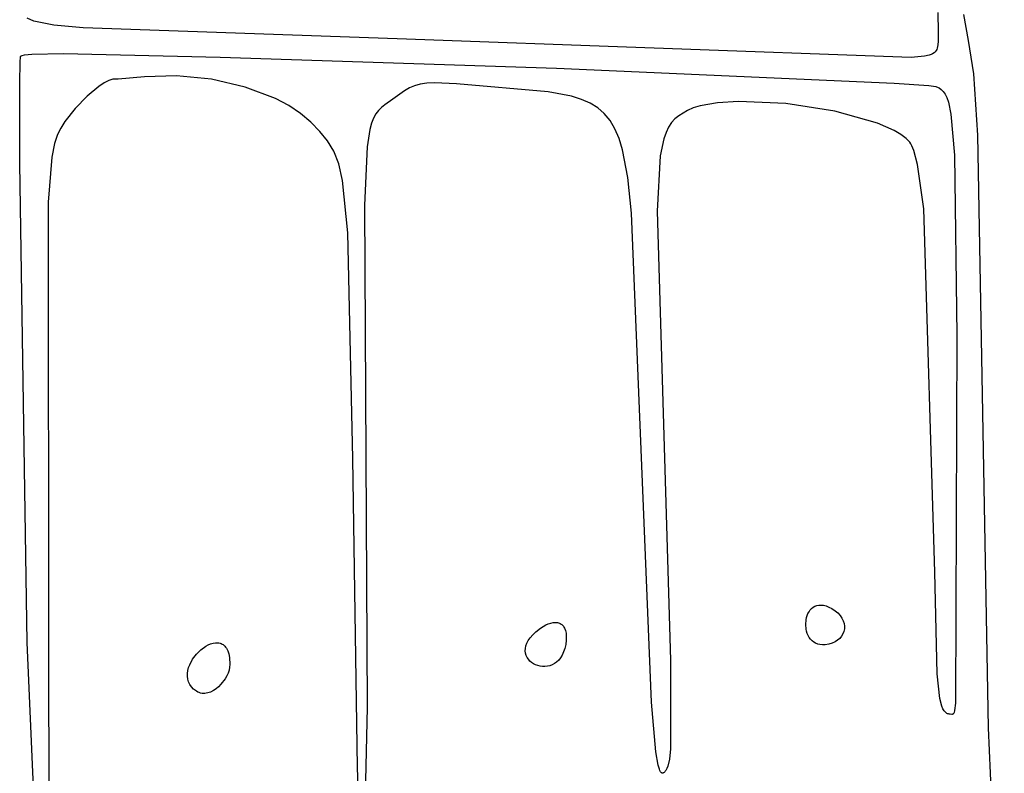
# Model space of a CAD drawing. Extents: x -74.1 to 10.8, y -36.7 to 44.6.
# Tile 167 of 199: x -18.7 to -17.2, y -9.1 to -8. Entities that reach past the tile are written whole.
import ezdxf

# ---------------------------------------------------------------- set-up
doc = ezdxf.new("R2010")
doc.units = 0

msp = doc.modelspace()

# ---------------------------------------------------------------- linework, layer by layer
at = {"layer": 'Layer 1', "color": 7, "linetype": 'CONTINUOUS'}
for p, q in [((-18.725834, -7.990391), (-18.736394, -7.98623)), ((-17.347365, -7.977573), (-17.347013, -8.007117)), ((-17.300607, -8.020176), (-17.307418, -7.980303)), ((-18.695685, -7.996675), (-18.725834, -7.990391)), ((-18.650914, -8.000909), (-18.695685, -7.996675)), ((-18.172112, -8.017748), (-18.650914, -8.000909)), ((-17.388089, -8.046077), (-18.172112, -8.017748)), ((-17.347013, -8.007117), (-17.346823, -8.021121)), ((-17.349022, -8.033652), (-17.350106, -8.035563)), ((-17.348196, -8.031551), (-17.349022, -8.033652)), ((-17.347595, -8.029254), (-17.348196, -8.031551)), ((-17.347186, -8.026755), (-17.347595, -8.029254)), ((-17.346823, -8.021121), (-17.347186, -8.026755)), ((-17.292292, -8.071143), (-17.300607, -8.020176)), ((-18.74684, -8.052633), (-18.746342, -8.045399)), ((-18.746342, -8.045399), (-18.746199, -8.044611)), ((-18.746199, -8.044611), (-18.746125, -8.044375)), ((-18.746125, -8.044375), (-18.746087, -8.044297)), ((-18.746087, -8.044297), (-18.746005, -8.044176)), ((-18.746005, -8.044176), (-18.745905, -8.044056)), ((-18.745905, -8.044056), (-18.745648, -8.04382)), ((-18.745648, -8.04382), (-18.745313, -8.043591)), ((-18.745313, -8.043591), (-18.744898, -8.043368)), ((-18.744898, -8.043368), (-18.743814, -8.042942)), ((-18.743814, -8.042942), (-18.740553, -8.04217)), ((-18.740553, -8.04217), (-18.729009, -8.040967)), ((-18.729009, -8.040967), (-18.680673, -8.040057)), ((-18.680673, -8.040057), (-18.441706, -8.045316)), ((-18.441706, -8.045316), (-17.929071, -8.062273)), ((-17.367559, -8.044228), (-17.388089, -8.046077)), ((-17.360491, -8.042526), (-17.367559, -8.044228)), ((-17.357645, -8.041457), (-17.360491, -8.042526)), ((-17.355216, -8.040233), (-17.357645, -8.041457)), ((-17.35317, -8.038847), (-17.355216, -8.040233)), ((-17.351478, -8.037293), (-17.35317, -8.038847)), ((-17.350106, -8.035563), (-17.351478, -8.037293)), ((-18.747505, -8.085087), (-18.74684, -8.052633)), ((-17.929071, -8.062273), (-17.41414, -8.085007)), ((-18.597323, -8.078895), (-18.603246, -8.079233)), ((-18.557216, -8.075382), (-18.597323, -8.078895)), ((-18.508291, -8.073963), (-18.557216, -8.075382)), ((-18.454907, -8.079277), (-18.508291, -8.073963)), ((-17.286284, -8.16433), (-17.292292, -8.071143)), ((-18.747641, -8.208035), (-18.747505, -8.085087)), ((-18.627118, -8.090199), (-18.644948, -8.105078)), ((-18.618938, -8.084791), (-18.627118, -8.090199)), ((-18.611625, -8.081078), (-18.618938, -8.084791)), ((-18.608382, -8.079938), (-18.611625, -8.081078)), ((-18.605462, -8.079318), (-18.608382, -8.079938)), ((-18.603246, -8.079233), (-18.605462, -8.079318)), ((-18.403834, -8.091085), (-18.454907, -8.079277)), ((-18.357719, -8.108723), (-18.403834, -8.091085)), ((-18.15319, -8.092456), (-18.160812, -8.096854)), ((-18.145447, -8.089139), (-18.15319, -8.092456)), ((-18.136918, -8.086828), (-18.145447, -8.089139)), ((-18.126937, -8.085442), (-18.136918, -8.086828)), ((-18.114839, -8.084904), (-18.126937, -8.085442)), ((-18.081628, -8.086057), (-18.114839, -8.084904)), ((-17.941386, -8.09835), (-18.081628, -8.086057)), ((-17.41414, -8.085007), (-17.360946, -8.088788)), ((-17.360946, -8.088788), (-17.350561, -8.090129)), ((-17.350561, -8.090129), (-17.349146, -8.090637)), ((-17.349146, -8.090637), (-17.345466, -8.092417)), ((-17.345466, -8.092417), (-17.342086, -8.094768)), ((-18.644948, -8.105078), (-18.662852, -8.12366)), ((-18.337347, -8.119523), (-18.357719, -8.108723)), ((-18.160812, -8.096854), (-18.178772, -8.10949)), ((-17.905795, -8.105193), (-17.941386, -8.09835)), ((-17.890854, -8.109904), (-17.905795, -8.105193)), ((-17.342086, -8.094768), (-17.340505, -8.096221)), ((-17.340505, -8.096221), (-17.338993, -8.097894)), ((-17.338993, -8.097894), (-17.336174, -8.102003)), ((-17.336174, -8.102003), (-17.333617, -8.107301)), ((-17.333617, -8.107301), (-17.331308, -8.113994)), ((-18.662852, -8.12366), (-18.678567, -8.143891)), ((-18.319206, -8.131533), (-18.337347, -8.119523)), ((-18.195821, -8.122216), (-18.20038, -8.126805)), ((-18.190718, -8.118033), (-18.195821, -8.122216)), ((-18.178772, -8.10949), (-18.190718, -8.118033)), ((-17.877654, -8.115757), (-17.890854, -8.109904)), ((-17.866073, -8.122963), (-17.877654, -8.115757)), ((-17.855988, -8.131734), (-17.866073, -8.122963)), ((-17.720668, -8.123031), (-17.729291, -8.126964)), ((-17.709713, -8.119639), (-17.720668, -8.123031)), ((-17.683119, -8.114969), (-17.709713, -8.119639)), ((-17.651509, -8.112961), (-17.683119, -8.114969)), ((-17.579163, -8.116163), (-17.651509, -8.112961)), ((-17.50451, -8.127714), (-17.579163, -8.116163)), ((-17.331308, -8.113994), (-17.32739, -8.132388)), ((-18.303627, -8.144669), (-18.319206, -8.131533)), ((-18.207969, -8.138588), (-18.211051, -8.146477)), ((-18.204421, -8.132146), (-18.207969, -8.138588)), ((-18.20038, -8.126805), (-18.204421, -8.132146)), ((-17.847279, -8.142282), (-17.855988, -8.131734)), ((-17.74255, -8.135079), (-17.748254, -8.139833)), ((-17.729291, -8.126964), (-17.74255, -8.135079)), ((-17.439385, -8.146081), (-17.50451, -8.127714)), ((-17.32739, -8.132388), (-17.321994, -8.194984)), ((-18.684897, -8.153983), (-18.689831, -8.163718)), ((-18.678567, -8.143891), (-18.684897, -8.153983)), ((-18.289926, -8.159205), (-18.303627, -8.144669)), ((-18.211051, -8.146477), (-18.213692, -8.156161)), ((-17.839823, -8.154817), (-17.847279, -8.142282)), ((-17.757897, -8.152157), (-17.761871, -8.160297)), ((-17.753364, -8.145431), (-17.757897, -8.152157)), ((-17.748254, -8.139833), (-17.753364, -8.145431)), ((-17.414095, -8.157343), (-17.439385, -8.146081)), ((-18.689831, -8.163718), (-18.694532, -8.177343)), ((-18.278236, -8.173352), (-18.289926, -8.159205)), ((-18.213692, -8.156161), (-18.21776, -8.182305)), ((-17.833498, -8.169553), (-17.839823, -8.154817)), ((-17.761871, -8.160297), (-17.765303, -8.170133)), ((-17.403915, -8.163409), (-17.414095, -8.157343)), ((-17.395626, -8.169734), (-17.403915, -8.163409)), ((-17.270016, -9.068986), (-17.286284, -8.16433)), ((-18.694532, -8.177343), (-18.698504, -8.198332)), ((-18.268726, -8.188825), (-18.278236, -8.173352)), ((-18.21776, -8.182305), (-18.22176, -8.271428)), ((-17.828183, -8.186699), (-17.833498, -8.169553)), ((-17.765303, -8.170133), (-17.770611, -8.196036)), ((-17.392247, -8.172986), (-17.395626, -8.169734)), ((-17.390093, -8.17544), (-17.392247, -8.172986)), ((-17.388513, -8.177788), (-17.390093, -8.17544)), ((-17.386966, -8.180674), (-17.388513, -8.177788)), ((-17.383972, -8.188052), (-17.386966, -8.180674)), ((-18.698504, -8.198332), (-18.704216, -8.266654)), ((-18.261135, -8.208106), (-18.268726, -8.188825)), ((-17.820095, -8.229073), (-17.828183, -8.186699)), ((-17.770611, -8.196036), (-17.775491, -8.280725)), ((-17.378383, -8.209205), (-17.383972, -8.188052)), ((-17.321994, -8.194984), (-17.318163, -8.469584)), ((-18.736199, -8.938753), (-18.747641, -8.208035)), ((-18.255201, -8.233673), (-18.261135, -8.208106)), ((-17.368805, -8.276854), (-17.378383, -8.209205)), ((-17.814582, -8.28363), (-17.820095, -8.229073)), ((-18.247263, -8.313591), (-18.255201, -8.233673)), ((-18.704216, -8.266654), (-18.703464, -8.962688)), ((-18.22176, -8.271428), (-18.217463, -9.037461)), ((-17.783794, -9.029905), (-17.814582, -8.28363)), ((-17.775491, -8.280725), (-17.754898, -8.965563)), ((-17.351961, -8.831388), (-17.368805, -8.276854)), ((-18.239793, -8.657999), (-18.247263, -8.313591)), ((-17.318163, -8.469584), (-17.320547, -9.031209)), ((-18.232646, -9.129536), (-18.239793, -8.657999)), ((-17.348527, -8.986824), (-17.351961, -8.831388)), ((-17.543798, -8.891785), (-17.541966, -8.889213)), ((-17.541966, -8.889213), (-17.539858, -8.886946)), ((-17.539858, -8.886946), (-17.537475, -8.885025)), ((-17.537475, -8.885025), (-17.534821, -8.883492)), ((-17.534821, -8.883492), (-17.531898, -8.88239)), ((-17.531898, -8.88239), (-17.528707, -8.881761)), ((-17.528707, -8.881761), (-17.525251, -8.881647)), ((-17.525251, -8.881647), (-17.521532, -8.88209)), ((-17.521532, -8.88209), (-17.517553, -8.883132)), ((-17.517553, -8.883132), (-17.513315, -8.884815)), ((-17.513315, -8.884815), (-17.50882, -8.887181)), ((-17.50882, -8.887181), (-17.504071, -8.890273)), ((-17.548869, -8.911249), (-17.548321, -8.904273)), ((-17.548321, -8.904273), (-17.547616, -8.900905)), ((-17.547616, -8.900905), (-17.546625, -8.897673)), ((-17.546625, -8.897673), (-17.545352, -8.894619)), ((-17.545352, -8.894619), (-17.543798, -8.891785)), ((-17.504071, -8.890273), (-17.499779, -8.893791)), ((-17.499779, -8.893791), (-17.496267, -8.897553)), ((-17.496267, -8.897553), (-17.493516, -8.901499)), ((-17.493516, -8.901499), (-17.491509, -8.90557)), ((-17.960602, -8.922758), (-17.953101, -8.916824)), ((-17.953101, -8.916824), (-17.94525, -8.912072)), ((-17.94525, -8.912072), (-17.941408, -8.91036)), ((-17.941408, -8.91036), (-17.937672, -8.909119)), ((-17.937672, -8.909119), (-17.934076, -8.908369)), ((-17.934076, -8.908369), (-17.930659, -8.908129)), ((-17.930659, -8.908129), (-17.927456, -8.908421)), ((-17.927456, -8.908421), (-17.925946, -8.908773)), ((-17.925946, -8.908773), (-17.924504, -8.909266)), ((-17.924504, -8.909266), (-17.923134, -8.909902)), ((-17.923134, -8.909902), (-17.921841, -8.910683)), ((-17.921841, -8.910683), (-17.920628, -8.911613)), ((-17.920628, -8.911613), (-17.919501, -8.912694)), ((-17.919501, -8.912694), (-17.918465, -8.913928)), ((-17.918465, -8.913928), (-17.917523, -8.915318)), ((-17.917523, -8.915318), (-17.916681, -8.916867)), ((-17.916681, -8.916867), (-17.915313, -8.920451)), ((-17.548251, -8.918262), (-17.548869, -8.911249)), ((-17.547499, -8.921677), (-17.548251, -8.918262)), ((-17.491509, -8.90557), (-17.490229, -8.909706)), ((-17.489778, -8.91793), (-17.490571, -8.921898)), ((-17.490229, -8.909706), (-17.489657, -8.913846)), ((-17.489657, -8.913846), (-17.489778, -8.91793)), ((-17.971931, -8.935861), (-17.968985, -8.931573)), ((-17.968985, -8.931573), (-17.965224, -8.927199)), ((-17.965224, -8.927199), (-17.960602, -8.922758)), ((-17.915313, -8.920451), (-17.914398, -8.924699)), ((-17.914398, -8.924699), (-17.913972, -8.929633)), ((-17.913972, -8.929633), (-17.914071, -8.935273)), ((-17.546449, -8.924976), (-17.547499, -8.921677)), ((-17.545099, -8.928116), (-17.546449, -8.924976)), ((-17.543446, -8.931055), (-17.545099, -8.928116)), ((-17.541489, -8.93375), (-17.543446, -8.931055)), ((-17.539225, -8.936161), (-17.541489, -8.93375)), ((-17.496821, -8.932509), (-17.500134, -8.935414)), ((-17.494111, -8.929248), (-17.496821, -8.932509)), ((-17.492022, -8.925691), (-17.494111, -8.929248)), ((-17.490571, -8.921898), (-17.492022, -8.925691)), ((-18.726075, -9.171411), (-18.736199, -8.938753)), ((-18.478092, -8.95673), (-18.471321, -8.950023)), ((-18.471321, -8.950023), (-18.463965, -8.944653)), ((-18.463965, -8.944653), (-18.460182, -8.942572)), ((-18.460182, -8.942572), (-18.456392, -8.940949)), ((-18.456392, -8.940949), (-18.452639, -8.939826)), ((-18.452639, -8.939826), (-18.448971, -8.939244)), ((-18.448971, -8.939244), (-18.445433, -8.939244)), ((-18.445433, -8.939244), (-18.443727, -8.939475)), ((-18.443727, -8.939475), (-18.442071, -8.939867)), ((-18.442071, -8.939867), (-18.440471, -8.940426)), ((-18.440471, -8.940426), (-18.438933, -8.941156)), ((-18.438933, -8.941156), (-18.437461, -8.942062)), ((-18.437461, -8.942062), (-18.436063, -8.943151)), ((-18.436063, -8.943151), (-18.434743, -8.944426)), ((-18.434743, -8.944426), (-18.433508, -8.945894)), ((-18.433508, -8.945894), (-18.432363, -8.947559)), ((-18.432363, -8.947559), (-18.430367, -8.951501)), ((-17.976509, -8.951727), (-17.976352, -8.947995)), ((-17.976352, -8.947995), (-17.975568, -8.944094)), ((-17.975568, -8.944094), (-17.97411, -8.940042)), ((-17.97411, -8.940042), (-17.971931, -8.935861)), ((-17.916224, -8.94797), (-17.918, -8.953324)), ((-17.914899, -8.94196), (-17.916224, -8.94797)), ((-17.914071, -8.935273), (-17.914899, -8.94196)), ((-17.536651, -8.938244), (-17.539225, -8.936161)), ((-17.533767, -8.939957), (-17.536651, -8.938244)), ((-17.530569, -8.941259), (-17.533767, -8.939957)), ((-17.527055, -8.942107), (-17.530569, -8.941259)), ((-17.523223, -8.942459), (-17.527055, -8.942107)), ((-17.519071, -8.942273), (-17.523223, -8.942459)), ((-17.51352, -8.941393), (-17.519071, -8.942273)), ((-17.508501, -8.939916), (-17.51352, -8.941393)), ((-17.504033, -8.937903), (-17.508501, -8.939916)), ((-17.500134, -8.935414), (-17.504033, -8.937903)), ((-18.703464, -8.962688), (-18.703083, -9.216066)), ((-18.488399, -8.972827), (-18.483907, -8.964441)), ((-18.483907, -8.964441), (-18.478092, -8.95673)), ((-18.430367, -8.951501), (-18.428801, -8.956294)), ((-18.428801, -8.956294), (-18.427711, -8.96198)), ((-18.427711, -8.96198), (-18.427071, -8.972273)), ((-17.976086, -8.955266), (-17.976509, -8.951727)), ((-17.97513, -8.958592), (-17.976086, -8.955266)), ((-17.973688, -8.961684), (-17.97513, -8.958592)), ((-17.971806, -8.964522), (-17.973688, -8.961684)), ((-17.969531, -8.967083), (-17.971806, -8.964522)), ((-17.922719, -8.962153), (-17.925568, -8.965668)), ((-17.920181, -8.958045), (-17.922719, -8.962153)), ((-17.918, -8.953324), (-17.920181, -8.958045)), ((-18.491196, -8.981555), (-18.490032, -8.977169)), ((-18.490032, -8.977169), (-18.488399, -8.972827)), ((-18.427403, -8.976513), (-18.428361, -8.980926)), ((-18.427071, -8.972273), (-18.427403, -8.976513)), ((-17.966911, -8.969346), (-17.969531, -8.967083)), ((-17.963992, -8.971292), (-17.966911, -8.969346)), ((-17.960821, -8.972898), (-17.963992, -8.971292)), ((-17.957446, -8.974144), (-17.960821, -8.972898)), ((-17.953911, -8.975009), (-17.957446, -8.974144)), ((-17.950266, -8.975471), (-17.953911, -8.975009)), ((-17.946556, -8.97551), (-17.950266, -8.975471)), ((-17.942828, -8.975104), (-17.946556, -8.97551)), ((-17.93913, -8.974232), (-17.942828, -8.975104)), ((-17.935508, -8.972874), (-17.93913, -8.974232)), ((-17.932009, -8.971008), (-17.935508, -8.972874)), ((-17.92868, -8.968613), (-17.932009, -8.971008)), ((-17.925568, -8.965668), (-17.92868, -8.968613)), ((-17.754898, -8.965563), (-17.754957, -9.101164)), ((-18.491932, -8.990294), (-18.491845, -8.985944)), ((-18.491411, -8.994565), (-18.491932, -8.990294)), ((-18.491845, -8.985944), (-18.491196, -8.981555)), ((-18.490236, -8.998715), (-18.491411, -8.994565)), ((-18.434469, -8.994351), (-18.440709, -9.002608)), ((-18.431946, -8.98993), (-18.434469, -8.994351)), ((-18.429893, -8.985426), (-18.431946, -8.98993)), ((-18.428361, -8.980926), (-18.429893, -8.985426)), ((-17.344283, -9.02449), (-17.348527, -8.986824)), ((-18.48836, -9.002702), (-18.490236, -8.998715)), ((-18.485738, -9.006485), (-18.48836, -9.002702)), ((-18.482324, -9.010023), (-18.485738, -9.006485)), ((-18.478071, -9.013273), (-18.482324, -9.010023)), ((-18.448192, -9.009517), (-18.452267, -9.012254)), ((-18.444321, -9.006273), (-18.448192, -9.009517)), ((-18.440709, -9.002608), (-18.444321, -9.006273)), ((-18.47599, -9.01445), (-18.478071, -9.013273)), ((-18.473873, -9.015362), (-18.47599, -9.01445)), ((-18.471729, -9.01602), (-18.473873, -9.015362)), ((-18.469564, -9.016434), (-18.471729, -9.01602)), ((-18.467384, -9.016615), (-18.469564, -9.016434)), ((-18.465196, -9.016574), (-18.467384, -9.016615)), ((-18.463006, -9.016321), (-18.465196, -9.016574)), ((-18.460821, -9.015867), (-18.463006, -9.016321)), ((-18.456494, -9.014399), (-18.460821, -9.015867)), ((-18.452267, -9.012254), (-18.456494, -9.014399)), ((-17.341346, -9.035808), (-17.344283, -9.02449)), ((-18.217463, -9.037461), (-18.22096, -9.172125)), ((-17.777212, -9.105702), (-17.783794, -9.029905)), ((-17.339652, -9.0399), (-17.341346, -9.035808)), ((-17.337797, -9.043067), (-17.339652, -9.0399)), ((-17.320547, -9.031209), (-17.321769, -9.042384)), ((-17.336808, -9.044331), (-17.337797, -9.043067)), ((-17.335777, -9.045397), (-17.336808, -9.044331)), ((-17.334702, -9.046276), (-17.335777, -9.045397)), ((-17.333584, -9.04698), (-17.334702, -9.046276)), ((-17.33242, -9.04752), (-17.333584, -9.04698)), ((-17.331211, -9.047906), (-17.33242, -9.04752)), ((-17.329956, -9.04815), (-17.331211, -9.047906)), ((-17.328653, -9.048262), (-17.329956, -9.04815)), ((-17.325856, -9.048511), (-17.328653, -9.048262)), ((-17.3253, -9.048533), (-17.325856, -9.048511)), ((-17.325032, -9.048513), (-17.3253, -9.048533)), ((-17.324771, -9.048467), (-17.325032, -9.048513)), ((-17.324516, -9.048389), (-17.324771, -9.048467)), ((-17.324268, -9.048274), (-17.324516, -9.048389)), ((-17.324026, -9.048119), (-17.324268, -9.048274)), ((-17.323791, -9.047919), (-17.324026, -9.048119)), ((-17.323562, -9.047668), (-17.323791, -9.047919)), ((-17.323339, -9.047362), (-17.323562, -9.047668)), ((-17.322912, -9.046568), (-17.323339, -9.047362)), ((-17.322508, -9.045498), (-17.322912, -9.046568)), ((-17.321769, -9.042384), (-17.322508, -9.045498)), ((-17.245942, -9.635197), (-17.270016, -9.068986)), ((-17.773795, -9.125848), (-17.777212, -9.105702)), ((-17.754957, -9.101164), (-17.756667, -9.116847)), ((-18.230521, -9.177723), (-18.232646, -9.129536)), ((-17.772015, -9.132134), (-17.773795, -9.125848)), ((-17.759055, -9.127427), (-17.760503, -9.131145)), ((-17.756667, -9.116847), (-17.759055, -9.127427)), ((-17.771103, -9.134411), (-17.772015, -9.132134)), ((-17.770173, -9.136143), (-17.771103, -9.134411)), ((-17.769701, -9.136811), (-17.770173, -9.136143)), ((-17.769224, -9.137352), (-17.769701, -9.136811)), ((-17.768743, -9.137767), (-17.769224, -9.137352)), ((-17.7685, -9.137929), (-17.768743, -9.137767)), ((-17.768256, -9.138061), (-17.7685, -9.137929)), ((-17.76801, -9.138163), (-17.768256, -9.138061)), ((-17.767764, -9.138236), (-17.76801, -9.138163)), ((-17.767515, -9.13828), (-17.767764, -9.138236)), ((-17.767266, -9.138294), (-17.767515, -9.13828)), ((-17.767015, -9.138281), (-17.767266, -9.138294)), ((-17.766763, -9.13824), (-17.767015, -9.138281)), ((-17.766509, -9.138171), (-17.766763, -9.13824)), ((-17.765996, -9.137952), (-17.766509, -9.138171)), ((-17.765478, -9.137627), (-17.765996, -9.137952)), ((-17.764953, -9.137199), (-17.765478, -9.137627)), ((-17.763908, -9.136119), (-17.764953, -9.137199)), ((-17.762993, -9.13514), (-17.763908, -9.136119)), ((-17.762121, -9.133997), (-17.762993, -9.13514)), ((-17.760503, -9.131145), (-17.762121, -9.133997))]:
    msp.add_line(p, q, dxfattribs=at)

doc.saveas('drawing.dxf')
